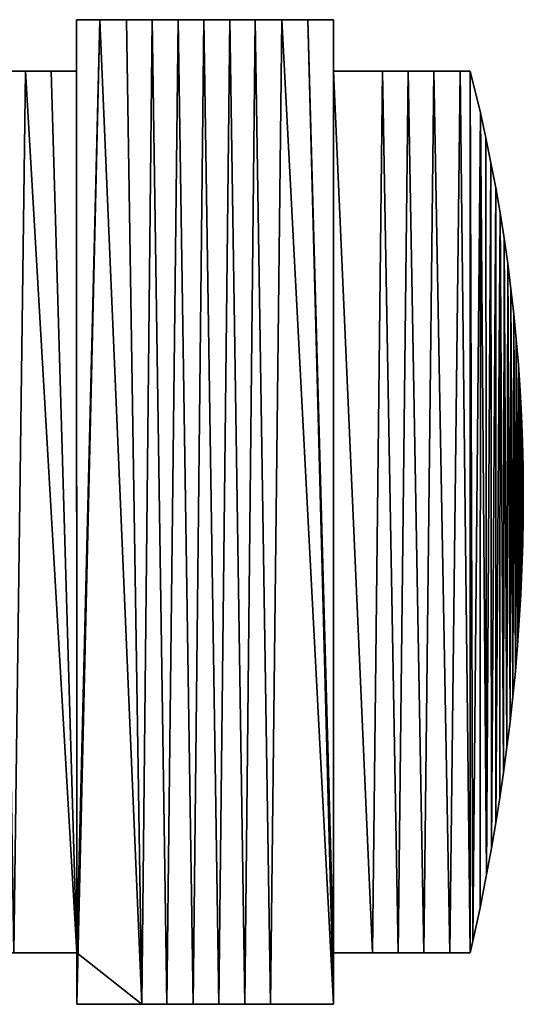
# Model space of a CAD drawing. Extents: x 9 to 1212, y 18 to 833.
# Tile 2 of 172: x 176 to 323, y 48 to 335. Entities that reach past the tile are written whole.
import ezdxf

# ---------------------------------------------------------------- set-up
doc = ezdxf.new("R2010")
doc.units = 0
doc.header["$MEASUREMENT"] = 0
doc.layers.get('0').update_dxf_attribs({"linetype": 'CONTINUOUS'})

# ---------------------------------------------------------------- blocks, each defined once
blk = doc.blocks.new('GRUPO_2')
for p, q in [((167.27313, 287.312, 15), (160.4435, 287.30361, 15)), ((167.27313, 287.312), (160.4435, 287.30361)), ((160.4435, 287.30361, 15), (160.4435, 279.76341, 15)), ((160.4435, 287.30361), (160.4435, 287.30361, 15)), ((160.4435, 287.30361), (160.4435, 279.76341)), ((175.04562, 287.312, 15), (167.27313, 287.312, 15)), ((167.27313, 287.312), (167.27313, 287.312, 15)), ((175.04562, 287.312), (167.27313, 287.312)), ((175.04562, 287.312), (175.04562, 287.312, 15)), ((182.52997, 287.312, 15), (175.04562, 287.312, 15)), ((182.52997, 287.312), (175.04562, 287.312)), ((182.52997, 287.312), (182.52997, 287.312, 15)), ((190.06976, 287.312, 15), (182.52997, 287.312, 15)), ((190.06976, 287.312), (182.52997, 287.312)), ((190.06976, 287.312), (190.06976, 287.312, 15)), ((197.59616, 287.312, 15), (190.06976, 287.312, 15)), ((197.59616, 287.312), (190.06976, 287.312)), ((197.59616, 287.312), (197.59616, 287.312, 15)), ((205.19433, 287.312, 15), (197.59616, 287.312, 15)), ((205.19433, 287.312), (197.59616, 287.312)), ((205.19433, 287.312), (205.19433, 287.312, 15)), ((212.5363, 287.312, 15), (205.19433, 287.312, 15)), ((212.5363, 287.312), (205.19433, 287.312)), ((212.5363, 287.312), (212.5363, 287.312, 15)), ((220.32052, 287.312, 15), (212.5363, 287.312, 15)), ((220.32052, 287.312), (212.5363, 287.312)), ((220.32052, 287.312), (220.32052, 287.312, 15)), ((227.93748, 287.312, 15), (220.32052, 287.312, 15)), ((227.93748, 287.312), (220.32052, 287.312)), ((227.93748, 287.312), (227.93748, 287.312, 15)), ((235.4, 287.312, 15), (227.93748, 287.312, 15)), ((235.4, 287.312), (227.93748, 287.312)), ((235.4, 287.312), (235.4, 287.312, 15)), ((235.4, 272.3135, 15), (235.4, 287.312, 15)), ((235.4, 272.3135), (235.4, 287.312)), ((160.4435, 279.76341, 15), (160.4435, 272.3135, 15)), ((160.4435, 279.76341), (160.4435, 279.76341, 15)), ((160.4435, 279.76341), (160.4435, 272.3135)), ((138.07891, 272.3135), (145.57178, 272.3135)), ((138.07891, 272.3135, 15), (145.57178, 272.3135, 15)), ((145.57178, 272.3135), (153.05262, 272.3135)), ((145.57178, 272.3135, 15), (153.05262, 272.3135, 15)), ((145.57178, 272.3135), (145.57178, 272.3135, 15)), ((153.05262, 272.3135), (160.4435, 272.3135)), ((153.05262, 272.3135, 15), (160.4435, 272.3135, 15)), ((153.05262, 272.3135), (153.05262, 272.3135, 15)), ((160.4435, 272.3135), (160.4435, 272.3135, 15)), ((235.4, 272.3135), (235.4, 272.3135, 15)), ((235.4, 272.3135), (249.72524, 272.3135)), ((235.4, 272.3135, 15), (249.72524, 272.3135, 15)), ((249.72524, 272.3135), (257.20678, 272.3135)), ((249.72524, 272.3135), (249.72524, 272.3135, 15)), ((249.72524, 272.3135, 15), (257.20678, 272.3135, 15)), ((257.20678, 272.3135), (264.71504, 272.3135)), ((257.20678, 272.3135), (257.20678, 272.3135, 15)), ((257.20678, 272.3135, 15), (264.71504, 272.3135, 15)), ((264.71504, 272.3135), (272.41297, 272.3135)), ((264.71504, 272.3135), (264.71504, 272.3135, 15)), ((264.71504, 272.3135, 15), (272.41297, 272.3135, 15)), ((272.41297, 272.3135), (275.32125, 272.3135)), ((272.41297, 272.3135), (272.41297, 272.3135, 15)), ((272.41297, 272.3135, 15), (275.32125, 272.3135, 15)), ((275.32125, 272.3135), (278.25841, 260.18055)), ((275.32125, 272.3135), (275.32125, 272.3135, 15)), ((275.32125, 272.3135, 15), (278.25841, 260.18055, 15)), ((278.25841, 260.18055), (279.86855, 252.88131)), ((278.25841, 260.18055), (278.25841, 260.18055, 15)), ((278.25841, 260.18055, 15), (279.86855, 252.88131, 15)), ((279.86855, 252.88131), (281.36337, 245.58206)), ((279.86855, 252.88131), (279.86855, 252.88131, 15)), ((279.86855, 252.88131, 15), (281.36337, 245.58206, 15)), ((281.36337, 245.58206), (282.74393, 238.2828)), ((281.36337, 245.58206), (281.36337, 245.58206, 15)), ((281.36337, 245.58206, 15), (282.74393, 238.2828, 15)), ((282.74393, 238.2828), (284.01601, 230.95504)), ((282.74393, 238.2828), (282.74393, 238.2828, 15)), ((282.74393, 238.2828, 15), (284.01601, 230.95504, 15)), ((284.01601, 230.95504), (285.18337, 223.57223)), ((284.01601, 230.95504), (284.01601, 230.95504, 15)), ((284.01601, 230.95504, 15), (285.18337, 223.57223, 15)), ((285.18337, 223.57223), (286.2371, 216.18942)), ((285.18337, 223.57223), (285.18337, 223.57223, 15)), ((285.18337, 223.57223, 15), (286.2371, 216.18942, 15)), ((286.2371, 216.18942), (287.17829, 208.8066)), ((286.2371, 216.18942), (286.2371, 216.18942, 15)), ((286.2371, 216.18942, 15), (287.17829, 208.8066, 15)), ((287.17829, 208.8066), (288.00806, 201.42378)), ((287.17829, 208.8066), (287.17829, 208.8066, 15)), ((287.17829, 208.8066, 15), (288.00806, 201.42378, 15)), ((288.00806, 201.42378), (288.7318, 193.99292)), ((288.00806, 201.42378), (288.00806, 201.42378, 15)), ((288.00806, 201.42378, 15), (288.7318, 193.99292, 15)), ((288.7318, 193.99292), (289.34504, 186.5599)), ((288.7318, 193.99292), (288.7318, 193.99292, 15)), ((288.7318, 193.99292, 15), (289.34504, 186.5599, 15)), ((289.34504, 186.5599), (289.84867, 179.12688)), ((289.34504, 186.5599), (289.34504, 186.5599, 15)), ((289.34504, 186.5599, 15), (289.84867, 179.12688, 15)), ((289.84867, 179.12688), (290.24381, 171.69385)), ((289.84867, 179.12688), (289.84867, 179.12688, 15)), ((289.84867, 179.12688, 15), (290.24381, 171.69385, 15)), ((290.24381, 171.69385), (290.53193, 164.24944)), ((290.24381, 171.69385), (290.24381, 171.69385, 15)), ((290.24381, 171.69385, 15), (290.53193, 164.24944, 15)), ((290.53193, 164.24944), (290.7136, 156.79751)), ((290.53193, 164.24944), (290.53193, 164.24944, 15)), ((290.53193, 164.24944, 15), (290.7136, 156.79751, 15)), ((290.7136, 156.79751), (290.7896, 149.34558)), ((290.7136, 156.79751), (290.7136, 156.79751, 15)), ((290.7136, 156.79751, 15), (290.7896, 149.34558, 15)), ((290.7896, 149.34558), (290.76105, 141.89365)), ((290.7896, 149.34558, 15), (290.76105, 141.89365, 15)), ((290.7896, 149.34558), (290.7896, 149.34558, 15)), ((290.76105, 141.89365), (290.62914, 134.44409)), ((290.76105, 141.89365, 15), (290.62914, 134.44409, 15)), ((290.76105, 141.89365), (290.76105, 141.89365, 15)), ((290.62914, 134.44409), (290.39526, 127.00131)), ((290.62914, 134.44409, 15), (290.39526, 127.00131, 15)), ((290.62914, 134.44409), (290.62914, 134.44409, 15)), ((290.39526, 127.00131), (290.06046, 119.55853)), ((290.39526, 127.00131, 15), (290.06046, 119.55853, 15)), ((290.39526, 127.00131), (290.39526, 127.00131, 15)), ((290.06046, 119.55853), (289.62586, 112.11574)), ((290.06046, 119.55853, 15), (289.62586, 112.11574, 15)), ((290.06046, 119.55853), (290.06046, 119.55853, 15)), ((289.62586, 112.11574), (289.09258, 104.67295)), ((289.62586, 112.11574, 15), (289.09258, 104.67295, 15)), ((289.62586, 112.11574), (289.62586, 112.11574, 15)), ((289.09258, 104.67295), (288.46451, 97.26035)), ((289.09258, 104.67295, 15), (288.46451, 97.26035, 15)), ((289.09258, 104.67295), (289.09258, 104.67295, 15)), ((288.46451, 97.26035), (287.74108, 89.8507)), ((288.46451, 97.26035, 15), (287.74108, 89.8507, 15)), ((288.46451, 97.26035), (288.46451, 97.26035, 15)), ((287.74108, 89.8507), (286.92318, 82.44106)), ((287.74108, 89.8507, 15), (286.92318, 82.44106, 15)), ((287.74108, 89.8507), (287.74108, 89.8507, 15)), ((286.92318, 82.44106), (286.01192, 75.03141)), ((286.92318, 82.44106, 15), (286.01192, 75.03141, 15)), ((286.92318, 82.44106), (286.92318, 82.44106, 15)), ((286.01192, 75.03141), (285.01244, 67.65036)), ((286.01192, 75.03141, 15), (285.01244, 67.65036, 15)), ((286.01192, 75.03141), (286.01192, 75.03141, 15)), ((285.01244, 67.65036), (283.92621, 60.29341)), ((285.01244, 67.65036, 15), (283.92621, 60.29341, 15)), ((285.01244, 67.65036), (285.01244, 67.65036, 15)), ((283.92621, 60.29341), (282.75121, 52.93647)), ((283.92621, 60.29341, 15), (282.75121, 52.93647, 15)), ((283.92621, 60.29341), (283.92621, 60.29341, 15)), ((282.75121, 52.93647), (281.4885, 45.57952)), ((282.75121, 52.93647, 15), (281.4885, 45.57952, 15)), ((282.75121, 52.93647), (282.75121, 52.93647, 15)), ((281.4885, 45.57952), (280.07508, 37.88431)), ((281.4885, 45.57952, 15), (280.07508, 37.88431, 15)), ((281.4885, 45.57952), (281.4885, 45.57952, 15)), ((280.07508, 37.88431), (278.15589, 28.16263)), ((280.07508, 37.88431, 15), (278.15589, 28.16263, 15)), ((280.07508, 37.88431), (280.07508, 37.88431, 15)), ((278.15589, 28.16263), (276.08993, 18.44095)), ((278.15589, 28.16263, 15), (276.08993, 18.44095, 15)), ((278.15589, 28.16263), (278.15589, 28.16263, 15)), ((276.08993, 18.44095), (275.25388, 15)), ((276.08993, 18.44095, 15), (275.25388, 15, 15)), ((276.08993, 18.44095), (276.08993, 18.44095, 15)), ((142.13484, 15), (160.49278, 15)), ((142.13484, 15, 15), (160.49278, 15, 15)), ((160.49278, 15), (160.49278, 0)), ((160.49278, 15, 15), (160.49278, 0, 15)), ((160.49278, 15), (160.49278, 15, 15)), ((246.7508, 15), (235.39278, 15)), ((235.39278, 0), (235.39278, 15)), ((235.39278, 0, 15), (235.39278, 15, 15)), ((246.7508, 15, 15), (235.39278, 15, 15)), ((235.39278, 15), (235.39278, 15, 15)), ((254.24472, 15), (246.7508, 15)), ((246.7508, 15), (246.7508, 15, 15)), ((254.24472, 15, 15), (246.7508, 15, 15)), ((261.75315, 15), (254.24472, 15)), ((261.75315, 15, 15), (254.24472, 15, 15)), ((254.24472, 15), (254.24472, 15, 15)), ((269.36476, 15), (261.75315, 15)), ((269.36476, 15, 15), (261.75315, 15, 15)), ((261.75315, 15), (261.75315, 15, 15)), ((275.25388, 15), (269.36476, 15)), ((275.25388, 15, 15), (269.36476, 15, 15)), ((269.36476, 15), (269.36476, 15, 15)), ((275.25388, 15), (275.25388, 15, 15)), ((160.49278, 0), (179.53478, 0)), ((160.49278, 0, 15), (179.53478, 0, 15)), ((160.49278, 0), (160.49278, 0, 15)), ((179.53478, 0), (186.82144, 0)), ((179.53478, 0, 15), (186.82144, 0, 15)), ((179.53478, 0), (179.53478, 0, 15)), ((186.82144, 0), (194.4592, 0)), ((186.82144, 0, 15), (194.4592, 0, 15)), ((186.82144, 0), (186.82144, 0, 15)), ((194.4592, 0), (201.94715, 0)), ((194.4592, 0, 15), (201.94715, 0, 15)), ((194.4592, 0), (194.4592, 0, 15)), ((201.94715, 0), (209.51323, 0)), ((201.94715, 0, 15), (209.51323, 0, 15)), ((201.94715, 0), (201.94715, 0, 15)), ((209.51323, 0), (217.00284, 0)), ((209.51323, 0, 15), (217.00284, 0, 15)), ((209.51323, 0), (209.51323, 0, 15)), ((217.00284, 0), (235.39278, 0)), ((217.00284, 0, 15), (235.39278, 0, 15)), ((217.00284, 0), (217.00284, 0, 15)), ((235.39278, 0), (235.39278, 0, 15))]:
    blk.add_line(p, q)
mesh = blk.add_polyface()
corners = [(160.4435, 287.30361), (160.4435, 272.3135), (160.4435, 279.76341), (235.4, 287.312), (235.39278, 15), (227.93748, 287.312), (235.4, 272.3135), (246.7508, 15), (249.72524, 272.3135), (254.24472, 15), (257.20678, 272.3135), (261.75315, 15), (264.71504, 272.3135), (269.36476, 15), (272.41297, 272.3135), (275.25388, 15), (275.32125, 272.3135), (276.08993, 18.44095), (278.25841, 260.18055), (278.15589, 28.16263), (280.07508, 37.88431), (279.86855, 252.88131), (281.36337, 245.58206), (281.4885, 45.57952), (282.74393, 238.2828), (282.75121, 52.93647), (284.01601, 230.95504), (283.92621, 60.29341), (285.01244, 67.65036), (285.18337, 223.57223), (286.01192, 75.03141), (286.2371, 216.18942), (286.92318, 82.44106), (287.17829, 208.8066), (287.74108, 89.8507), (288.00806, 201.42378), (288.46451, 97.26035), (288.7318, 193.99292), (289.09258, 104.67295), (289.34504, 186.5599), (289.62586, 112.11574), (289.84867, 179.12688), (290.06046, 119.55853), (290.24381, 171.69385), (290.39526, 127.00131), (290.53193, 164.24944), (290.62914, 134.44409), (290.7136, 156.79751), (290.76105, 141.89365), (290.7896, 149.34558), (130.62371, 272.3135), (116.5312, 15), (116.5312, 272.3135), (134.67172, 15), (138.07891, 272.3135), (142.13484, 15), (145.57178, 272.3135), (160.49278, 15), (153.05262, 272.3135), (167.27313, 287.312), (160.49278, 0), (179.53478, 0), (175.04562, 287.312), (182.52997, 287.312), (186.82144, 0), (190.06976, 287.312), (194.4592, 0), (197.59616, 287.312), (201.94715, 0), (205.19433, 287.312), (209.51323, 0), (212.5363, 287.312), (217.00284, 0), (220.32052, 287.312), (235.39278, 0), (63.60053, 287.3125), (41.5312, 272.3135), (41.5312, 287.3135), (41.5312, 15), (41.5312, 0), (59.85064, 0), (67.24276, 0), (70.93766, 287.3125), (74.85461, 0), (78.54081, 287.3125), (82.33672, 0), (86.06732, 287.3125), (89.95977, 0), (93.5803, 287.3125), (97.32622, 0), (101.12431, 287.3125), (116.5312, 0), (116.5312, 287.3135), (0, 269.97592), (0, 253.8305), (0, 263.12649), (3.74336, 272.3135), (0, 247.42915), (0, 240.26496), (0, 223.92902), (0, 209.59044), (0, 202.24052), (0, 186.90175), (0, 178.97392), (0, 171.61742), (0, 164.22257), (0, 134.2449), (0, 118.93904), (0, 111.32354), (0, 103.81441), (0, 96.43702), (0, 89.21676), (0, 58.39588), (0, 51.39407), (0, 27.86362), (0.17741, 15), (7.50086, 15), (11.45449, 272.3135), (15.0501, 15), (18.90909, 272.3135), (22.53637, 15), (26.38359, 272.3135), (30.04515, 15), (33.8378, 272.3135), (0, 21.83193), (0, 35.52596), (0, 44.64879), (0, 73.66083), (0, 81.83561), (0, 65.83286), (0, 126.63553), (0, 149.26779), (0, 156.76509), (0, 141.75346), (0, 194.66745), (0, 216.68671), (0, 232.40816)]
mesh.append_faces([[corners[k] for k in face] for face in [(0, 1, 2), (48, 47, 49), (75, 76, 77), (93, 94, 95), (113, 125, 126), (111, 127, 128), (105, 131, 132)]], dxfattribs={"vtx0": -1})
mesh.append_faces([[corners[k] for k in face] for face in [(3, 4, 5), (4, 6, 7), (7, 8, 9), (9, 10, 11), (11, 12, 13), (13, 14, 15), (15, 16, 17), (17, 18, 19), (19, 18, 20), (20, 22, 23), (23, 24, 25), (25, 26, 27), (27, 26, 28), (28, 29, 30), (30, 31, 32), (32, 33, 34), (34, 35, 36), (36, 37, 38), (38, 39, 40), (40, 41, 42), (42, 43, 44), (44, 45, 46), (46, 47, 48), (50, 51, 52), (51, 50, 53), (53, 54, 55), (55, 56, 57), (57, 59, 60), (60, 59, 61), (61, 63, 64), (64, 65, 66), (66, 67, 68), (68, 69, 70), (70, 71, 72), (72, 73, 74), (74, 5, 4), (78, 75, 79), (79, 75, 80), (80, 75, 81), (81, 82, 83), (83, 84, 85), (85, 86, 87), (87, 88, 89), (89, 90, 91), (91, 52, 51), (94, 96, 97), (97, 96, 98), (100, 96, 101), (102, 96, 103), (103, 96, 104), (104, 96, 105), (107, 96, 108), (108, 96, 109), (109, 96, 110), (110, 96, 111), (112, 96, 113), (115, 96, 116), (116, 117, 118), (118, 119, 120), (120, 121, 122), (122, 123, 78), (125, 113, 114), (127, 111, 129), (129, 111, 112), (131, 105, 133), (133, 105, 106)]], dxfattribs={"vtx0": -1, "vtx1": -1})
mesh.append_faces([[corners[k] for k in face] for face in [(57, 1, 0), (76, 75, 78), (98, 96, 99), (99, 96, 100), (101, 96, 102), (105, 96, 106), (106, 96, 107), (111, 96, 112), (113, 96, 114), (114, 96, 115)]], dxfattribs={"vtx0": -1, "vtx1": -1, "vtx2": -1})
mesh.append_faces([[corners[k] for k in face] for face in [(4, 3, 6), (7, 6, 8), (9, 8, 10), (11, 10, 12), (13, 12, 14), (15, 14, 16), (17, 16, 18), (20, 18, 21), (20, 21, 22), (23, 22, 24), (25, 24, 26), (28, 26, 29), (30, 29, 31), (32, 31, 33), (34, 33, 35), (36, 35, 37), (38, 37, 39), (40, 39, 41), (42, 41, 43), (44, 43, 45), (46, 45, 47), (53, 50, 54), (55, 54, 56), (57, 56, 58), (57, 58, 1), (57, 0, 59), (61, 59, 62), (61, 62, 63), (64, 63, 65), (66, 65, 67), (68, 67, 69), (70, 69, 71), (72, 71, 73), (74, 73, 5), (81, 75, 82), (83, 82, 84), (85, 84, 86), (87, 86, 88), (89, 88, 90), (91, 90, 92), (91, 92, 52), (94, 93, 96), (116, 96, 117), (118, 117, 119), (120, 119, 121), (122, 121, 123), (78, 123, 76)]], dxfattribs={"vtx0": -1, "vtx2": -1})
mesh.append_faces([[corners[k] for k in face] for face in [(115, 124, 114), (107, 130, 106), (102, 134, 101), (100, 135, 99), (99, 136, 98)]], dxfattribs={"vtx2": -1})
mesh = blk.add_polyface()
corners = [(246.7508, 15, 15), (235.4, 272.3135, 15), (235.39278, 15, 15), (249.72524, 272.3135, 15), (254.24472, 15, 15), (257.20678, 272.3135, 15), (261.75315, 15, 15), (264.71504, 272.3135, 15), (269.36476, 15, 15), (272.41297, 272.3135, 15), (275.25388, 15, 15), (275.32125, 272.3135, 15), (276.08993, 18.44095, 15), (278.25841, 260.18055, 15), (278.15589, 28.16263, 15), (280.07508, 37.88431, 15), (279.86855, 252.88131, 15), (281.36337, 245.58206, 15), (281.4885, 45.57952, 15), (282.74393, 238.2828, 15), (282.75121, 52.93647, 15), (284.01601, 230.95504, 15), (283.92621, 60.29341, 15), (285.01244, 67.65036, 15), (285.18337, 223.57223, 15), (286.01192, 75.03141, 15), (286.2371, 216.18942, 15), (286.92318, 82.44106, 15), (287.17829, 208.8066, 15), (287.74108, 89.8507, 15), (288.00806, 201.42378, 15), (288.46451, 97.26035, 15), (288.7318, 193.99292, 15), (289.09258, 104.67295, 15), (289.34504, 186.5599, 15), (289.62586, 112.11574, 15), (289.84867, 179.12688, 15), (290.06046, 119.55853, 15), (290.24381, 171.69385, 15), (290.39526, 127.00131, 15), (290.53193, 164.24944, 15), (290.62914, 134.44409, 15), (290.7136, 156.79751, 15), (290.76105, 141.89365, 15), (290.7896, 149.34558, 15), (179.53478, 0, 15), (160.49278, 15, 15), (160.49278, 0, 15), (167.27313, 287.312, 15), (175.04562, 287.312, 15), (182.52997, 287.312, 15), (186.82144, 0, 15), (190.06976, 287.312, 15), (194.4592, 0, 15), (197.59616, 287.312, 15), (201.94715, 0, 15), (205.19433, 287.312, 15), (209.51323, 0, 15), (212.5363, 287.312, 15), (217.00284, 0, 15), (220.32052, 287.312, 15), (235.39278, 0, 15), (227.93748, 287.312, 15), (235.4, 287.312, 15), (134.67172, 15, 15), (116.5312, 272.3135, 15), (116.5312, 15, 15), (130.62371, 272.3135, 15), (138.07891, 272.3135, 15), (142.13484, 15, 15), (145.57178, 272.3135, 15), (153.05262, 272.3135, 15), (160.4435, 272.3135, 15), (160.4435, 279.76341, 15), (160.4435, 287.30361, 15), (59.85064, 0, 15), (41.5312, 15, 15), (41.5312, 0, 15), (41.5312, 272.3135, 15), (41.5312, 287.3135, 15), (63.60053, 287.3125, 15), (67.24276, 0, 15), (70.93766, 287.3125, 15), (74.85461, 0, 15), (78.54081, 287.3125, 15), (82.33672, 0, 15), (86.06732, 287.3125, 15), (89.95977, 0, 15), (93.5803, 287.3125, 15), (97.32622, 0, 15), (101.12431, 287.3125, 15), (116.5312, 0, 15), (116.5312, 287.3135, 15), (0.17741, 15, 15), (0, 27.86362, 15), (0, 21.83193, 15), (0, 51.39407, 15), (0, 58.39588, 15), (0, 89.21676, 15), (0, 96.43702, 15), (0, 103.81441, 15), (0, 111.32354, 15), (0, 118.93904, 15), (0, 134.2449, 15), (0, 164.22257, 15), (0, 171.61742, 15), (0, 178.97392, 15), (0, 186.90175, 15), (0, 202.24052, 15), (0, 209.59044, 15), (0, 223.92902, 15), (0, 240.26496, 15), (0, 247.42915, 15), (0, 253.8305, 15), (0, 269.97592, 15), (3.74336, 272.3135, 15), (7.50086, 15, 15), (11.45449, 272.3135, 15), (15.0501, 15, 15), (18.90909, 272.3135, 15), (22.53637, 15, 15), (26.38359, 272.3135, 15), (30.04515, 15, 15), (33.8378, 272.3135, 15), (0, 263.12649, 15), (0, 232.40816, 15), (0, 216.68671, 15), (0, 194.66745, 15), (0, 149.26779, 15), (0, 141.75346, 15), (0, 156.76509, 15), (0, 126.63553, 15), (0, 73.66083, 15), (0, 65.83286, 15), (0, 81.83561, 15), (0, 35.52596, 15), (0, 44.64879, 15)]
mesh.append_faces([[corners[k] for k in face] for face in [(42, 43, 44), (45, 46, 47), (75, 76, 77), (93, 94, 95), (103, 128, 129), (97, 132, 133), (135, 96, 136)]], dxfattribs={"vtx0": -1})
mesh.append_faces([[corners[k] for k in face] for face in [(0, 1, 2), (1, 0, 3), (3, 4, 5), (5, 6, 7), (7, 8, 9), (9, 10, 11), (11, 12, 13), (13, 15, 16), (16, 15, 17), (17, 18, 19), (19, 20, 21), (21, 23, 24), (24, 25, 26), (26, 27, 28), (28, 29, 30), (30, 31, 32), (32, 33, 34), (34, 35, 36), (36, 37, 38), (38, 39, 40), (40, 41, 42), (48, 45, 49), (49, 45, 50), (50, 51, 52), (52, 53, 54), (54, 55, 56), (56, 57, 58), (58, 59, 60), (60, 61, 62), (62, 2, 63), (63, 2, 1), (64, 65, 66), (65, 64, 67), (67, 64, 68), (68, 69, 70), (70, 46, 71), (71, 46, 72), (72, 46, 73), (73, 46, 74), (74, 46, 48), (78, 75, 79), (79, 75, 80), (80, 81, 82), (82, 83, 84), (84, 85, 86), (86, 87, 88), (88, 89, 90), (90, 91, 92), (92, 66, 65), (96, 93, 97), (98, 93, 99), (99, 93, 100), (100, 93, 101), (101, 93, 102), (104, 93, 105), (105, 93, 106), (106, 93, 107), (108, 93, 109), (111, 93, 112), (112, 93, 113), (114, 93, 115), (115, 116, 117), (117, 118, 119), (119, 120, 121), (121, 122, 123), (123, 76, 78), (128, 103, 130), (130, 103, 104), (132, 97, 134), (134, 97, 98)]], dxfattribs={"vtx0": -1, "vtx1": -1})
mesh.append_faces([[corners[k] for k in face] for face in [(46, 45, 48), (76, 75, 78), (94, 93, 96), (97, 93, 98), (102, 93, 103), (103, 93, 104), (107, 93, 108), (109, 93, 110), (110, 93, 111), (113, 93, 114)]], dxfattribs={"vtx0": -1, "vtx1": -1, "vtx2": -1})
mesh.append_faces([[corners[k] for k in face] for face in [(3, 0, 4), (5, 4, 6), (7, 6, 8), (9, 8, 10), (11, 10, 12), (13, 12, 14), (13, 14, 15), (17, 15, 18), (19, 18, 20), (21, 20, 22), (21, 22, 23), (24, 23, 25), (26, 25, 27), (28, 27, 29), (30, 29, 31), (32, 31, 33), (34, 33, 35), (36, 35, 37), (38, 37, 39), (40, 39, 41), (42, 41, 43), (50, 45, 51), (52, 51, 53), (54, 53, 55), (56, 55, 57), (58, 57, 59), (60, 59, 61), (62, 61, 2), (68, 64, 69), (70, 69, 46), (80, 75, 81), (82, 81, 83), (84, 83, 85), (86, 85, 87), (88, 87, 89), (90, 89, 91), (92, 91, 66), (115, 93, 116), (117, 116, 118), (119, 118, 120), (121, 120, 122), (123, 122, 76), (96, 135, 94)]], dxfattribs={"vtx0": -1, "vtx2": -1})
mesh.append_faces([[corners[k] for k in face] for face in [(114, 124, 113), (111, 125, 110), (110, 126, 109), (108, 127, 107), (103, 131, 102)]], dxfattribs={"vtx2": -1})
mesh = blk.add_polyface()
corners = [(160.4435, 287.30361, 15), (167.27313, 287.312), (160.4435, 287.30361), (167.27313, 287.312, 15)]
mesh.append_faces([[corners[k] for k in face] for face in [(0, 1, 2), (1, 0, 3)]], dxfattribs={"vtx0": -1})
mesh = blk.add_polyface()
corners = [(160.4435, 287.30361, 15), (160.4435, 279.76341), (160.4435, 279.76341, 15), (160.4435, 287.30361)]
mesh.append_faces([[corners[k] for k in face] for face in [(0, 1, 2), (1, 0, 3)]], dxfattribs={"vtx0": -1})
mesh = blk.add_polyface()
corners = [(167.27313, 287.312, 15), (175.04562, 287.312), (167.27313, 287.312), (175.04562, 287.312, 15)]
mesh.append_faces([[corners[k] for k in face] for face in [(0, 1, 2), (1, 0, 3)]], dxfattribs={"vtx0": -1})
mesh = blk.add_polyface()
corners = [(175.04562, 287.312, 15), (182.52997, 287.312), (175.04562, 287.312), (182.52997, 287.312, 15)]
mesh.append_faces([[corners[k] for k in face] for face in [(0, 1, 2), (1, 0, 3)]], dxfattribs={"vtx0": -1})
mesh = blk.add_polyface()
corners = [(182.52997, 287.312, 15), (190.06976, 287.312), (182.52997, 287.312), (190.06976, 287.312, 15)]
mesh.append_faces([[corners[k] for k in face] for face in [(0, 1, 2), (1, 0, 3)]], dxfattribs={"vtx0": -1})
mesh = blk.add_polyface()
corners = [(190.06976, 287.312, 15), (197.59616, 287.312), (190.06976, 287.312), (197.59616, 287.312, 15)]
mesh.append_faces([[corners[k] for k in face] for face in [(0, 1, 2), (1, 0, 3)]], dxfattribs={"vtx0": -1})
mesh = blk.add_polyface()
corners = [(197.59616, 287.312, 15), (205.19433, 287.312), (197.59616, 287.312), (205.19433, 287.312, 15)]
mesh.append_faces([[corners[k] for k in face] for face in [(0, 1, 2), (1, 0, 3)]], dxfattribs={"vtx0": -1})
mesh = blk.add_polyface()
corners = [(205.19433, 287.312, 15), (212.5363, 287.312), (205.19433, 287.312), (212.5363, 287.312, 15)]
mesh.append_faces([[corners[k] for k in face] for face in [(0, 1, 2), (1, 0, 3)]], dxfattribs={"vtx0": -1})
mesh = blk.add_polyface()
corners = [(212.5363, 287.312, 15), (220.32052, 287.312), (212.5363, 287.312), (220.32052, 287.312, 15)]
mesh.append_faces([[corners[k] for k in face] for face in [(0, 1, 2), (1, 0, 3)]], dxfattribs={"vtx0": -1})
mesh = blk.add_polyface()
corners = [(220.32052, 287.312, 15), (227.93748, 287.312), (220.32052, 287.312), (227.93748, 287.312, 15)]
mesh.append_faces([[corners[k] for k in face] for face in [(0, 1, 2), (1, 0, 3)]], dxfattribs={"vtx0": -1})
mesh = blk.add_polyface()
corners = [(227.93748, 287.312, 15), (235.4, 287.312), (227.93748, 287.312), (235.4, 287.312, 15)]
mesh.append_faces([[corners[k] for k in face] for face in [(0, 1, 2), (1, 0, 3)]], dxfattribs={"vtx0": -1})
mesh = blk.add_polyface()
corners = [(235.4, 287.312), (235.4, 272.3135, 15), (235.4, 272.3135), (235.4, 287.312, 15)]
mesh.append_faces([[corners[k] for k in face] for face in [(0, 1, 2), (1, 0, 3)]], dxfattribs={"vtx0": -1})
mesh = blk.add_polyface()
corners = [(160.4435, 279.76341, 15), (160.4435, 272.3135), (160.4435, 272.3135, 15), (160.4435, 279.76341)]
mesh.append_faces([[corners[k] for k in face] for face in [(0, 1, 2), (1, 0, 3)]], dxfattribs={"vtx0": -1})
mesh = blk.add_polyface()
corners = [(138.07891, 272.3135, 15), (145.57178, 272.3135), (138.07891, 272.3135), (145.57178, 272.3135, 15)]
mesh.append_faces([[corners[k] for k in face] for face in [(0, 1, 2), (1, 0, 3)]], dxfattribs={"vtx0": -1})
mesh = blk.add_polyface()
corners = [(145.57178, 272.3135, 15), (153.05262, 272.3135), (145.57178, 272.3135), (153.05262, 272.3135, 15)]
mesh.append_faces([[corners[k] for k in face] for face in [(0, 1, 2), (1, 0, 3)]], dxfattribs={"vtx0": -1})
mesh = blk.add_polyface()
corners = [(153.05262, 272.3135, 15), (160.4435, 272.3135), (153.05262, 272.3135), (160.4435, 272.3135, 15)]
mesh.append_faces([[corners[k] for k in face] for face in [(0, 1, 2), (1, 0, 3)]], dxfattribs={"vtx0": -1})
mesh = blk.add_polyface()
corners = [(235.4, 272.3135, 15), (249.72524, 272.3135), (235.4, 272.3135), (249.72524, 272.3135, 15)]
mesh.append_faces([[corners[k] for k in face] for face in [(0, 1, 2), (1, 0, 3)]], dxfattribs={"vtx0": -1})
mesh = blk.add_polyface()
corners = [(249.72524, 272.3135, 15), (257.20678, 272.3135), (249.72524, 272.3135), (257.20678, 272.3135, 15)]
mesh.append_faces([[corners[k] for k in face] for face in [(0, 1, 2), (1, 0, 3)]], dxfattribs={"vtx0": -1})
mesh = blk.add_polyface()
corners = [(257.20678, 272.3135, 15), (264.71504, 272.3135), (257.20678, 272.3135), (264.71504, 272.3135, 15)]
mesh.append_faces([[corners[k] for k in face] for face in [(0, 1, 2), (1, 0, 3)]], dxfattribs={"vtx0": -1})
mesh = blk.add_polyface()
corners = [(264.71504, 272.3135, 15), (272.41297, 272.3135), (264.71504, 272.3135), (272.41297, 272.3135, 15)]
mesh.append_faces([[corners[k] for k in face] for face in [(0, 1, 2), (1, 0, 3)]], dxfattribs={"vtx0": -1})
mesh = blk.add_polyface()
corners = [(272.41297, 272.3135, 15), (275.32125, 272.3135), (272.41297, 272.3135), (275.32125, 272.3135, 15)]
mesh.append_faces([[corners[k] for k in face] for face in [(0, 1, 2), (1, 0, 3)]], dxfattribs={"vtx0": -1})
mesh = blk.add_polyface()
corners = [(275.32125, 272.3135), (278.25841, 260.18055, 15), (278.25841, 260.18055), (275.32125, 272.3135, 15)]
mesh.append_faces([[corners[k] for k in face] for face in [(0, 1, 2), (1, 0, 3)]], dxfattribs={"vtx0": -1})
mesh = blk.add_polyface()
corners = [(278.25841, 260.18055), (279.86855, 252.88131, 15), (279.86855, 252.88131), (278.25841, 260.18055, 15)]
mesh.append_faces([[corners[k] for k in face] for face in [(0, 1, 2), (1, 0, 3)]], dxfattribs={"vtx0": -1})
mesh = blk.add_polyface()
corners = [(279.86855, 252.88131), (281.36337, 245.58206, 15), (281.36337, 245.58206), (279.86855, 252.88131, 15)]
mesh.append_faces([[corners[k] for k in face] for face in [(0, 1, 2), (1, 0, 3)]], dxfattribs={"vtx0": -1})
mesh = blk.add_polyface()
corners = [(281.36337, 245.58206), (282.74393, 238.2828, 15), (282.74393, 238.2828), (281.36337, 245.58206, 15)]
mesh.append_faces([[corners[k] for k in face] for face in [(0, 1, 2), (1, 0, 3)]], dxfattribs={"vtx0": -1})
mesh = blk.add_polyface()
corners = [(282.74393, 238.2828), (284.01601, 230.95504, 15), (284.01601, 230.95504), (282.74393, 238.2828, 15)]
mesh.append_faces([[corners[k] for k in face] for face in [(0, 1, 2), (1, 0, 3)]], dxfattribs={"vtx0": -1})
mesh = blk.add_polyface()
corners = [(284.01601, 230.95504), (285.18337, 223.57223, 15), (285.18337, 223.57223), (284.01601, 230.95504, 15)]
mesh.append_faces([[corners[k] for k in face] for face in [(0, 1, 2), (1, 0, 3)]], dxfattribs={"vtx0": -1})
mesh = blk.add_polyface()
corners = [(285.18337, 223.57223), (286.2371, 216.18942, 15), (286.2371, 216.18942), (285.18337, 223.57223, 15)]
mesh.append_faces([[corners[k] for k in face] for face in [(0, 1, 2), (1, 0, 3)]], dxfattribs={"vtx0": -1})
mesh = blk.add_polyface()
corners = [(286.2371, 216.18942), (287.17829, 208.8066, 15), (287.17829, 208.8066), (286.2371, 216.18942, 15)]
mesh.append_faces([[corners[k] for k in face] for face in [(0, 1, 2), (1, 0, 3)]], dxfattribs={"vtx0": -1})
mesh = blk.add_polyface()
corners = [(287.17829, 208.8066), (288.00806, 201.42378, 15), (288.00806, 201.42378), (287.17829, 208.8066, 15)]
mesh.append_faces([[corners[k] for k in face] for face in [(0, 1, 2), (1, 0, 3)]], dxfattribs={"vtx0": -1})
mesh = blk.add_polyface()
corners = [(288.00806, 201.42378), (288.7318, 193.99292, 15), (288.7318, 193.99292), (288.00806, 201.42378, 15)]
mesh.append_faces([[corners[k] for k in face] for face in [(0, 1, 2), (1, 0, 3)]], dxfattribs={"vtx0": -1})
mesh = blk.add_polyface()
corners = [(288.7318, 193.99292), (289.34504, 186.5599, 15), (289.34504, 186.5599), (288.7318, 193.99292, 15)]
mesh.append_faces([[corners[k] for k in face] for face in [(0, 1, 2), (1, 0, 3)]], dxfattribs={"vtx0": -1})
mesh = blk.add_polyface()
corners = [(289.34504, 186.5599), (289.84867, 179.12688, 15), (289.84867, 179.12688), (289.34504, 186.5599, 15)]
mesh.append_faces([[corners[k] for k in face] for face in [(0, 1, 2), (1, 0, 3)]], dxfattribs={"vtx0": -1})
mesh = blk.add_polyface()
corners = [(289.84867, 179.12688), (290.24381, 171.69385, 15), (290.24381, 171.69385), (289.84867, 179.12688, 15)]
mesh.append_faces([[corners[k] for k in face] for face in [(0, 1, 2), (1, 0, 3)]], dxfattribs={"vtx0": -1})
mesh = blk.add_polyface()
corners = [(290.24381, 171.69385), (290.53193, 164.24944, 15), (290.53193, 164.24944), (290.24381, 171.69385, 15)]
mesh.append_faces([[corners[k] for k in face] for face in [(0, 1, 2), (1, 0, 3)]], dxfattribs={"vtx0": -1})
mesh = blk.add_polyface()
corners = [(290.53193, 164.24944), (290.7136, 156.79751, 15), (290.7136, 156.79751), (290.53193, 164.24944, 15)]
mesh.append_faces([[corners[k] for k in face] for face in [(0, 1, 2), (1, 0, 3)]], dxfattribs={"vtx0": -1})
mesh = blk.add_polyface()
corners = [(290.7136, 156.79751), (290.7896, 149.34558, 15), (290.7896, 149.34558), (290.7136, 156.79751, 15)]
mesh.append_faces([[corners[k] for k in face] for face in [(0, 1, 2), (1, 0, 3)]], dxfattribs={"vtx0": -1})
mesh = blk.add_polyface()
corners = [(290.7896, 149.34558), (290.76105, 141.89365, 15), (290.76105, 141.89365), (290.7896, 149.34558, 15)]
mesh.append_faces([[corners[k] for k in face] for face in [(0, 1, 2), (1, 0, 3)]], dxfattribs={"vtx0": -1})
mesh = blk.add_polyface()
corners = [(290.76105, 141.89365), (290.62914, 134.44409, 15), (290.62914, 134.44409), (290.76105, 141.89365, 15)]
mesh.append_faces([[corners[k] for k in face] for face in [(0, 1, 2), (1, 0, 3)]], dxfattribs={"vtx0": -1})
mesh = blk.add_polyface()
corners = [(290.62914, 134.44409), (290.39526, 127.00131, 15), (290.39526, 127.00131), (290.62914, 134.44409, 15)]
mesh.append_faces([[corners[k] for k in face] for face in [(0, 1, 2), (1, 0, 3)]], dxfattribs={"vtx0": -1})
mesh = blk.add_polyface()
corners = [(290.39526, 127.00131), (290.06046, 119.55853, 15), (290.06046, 119.55853), (290.39526, 127.00131, 15)]
mesh.append_faces([[corners[k] for k in face] for face in [(0, 1, 2), (1, 0, 3)]], dxfattribs={"vtx0": -1})
mesh = blk.add_polyface()
corners = [(290.06046, 119.55853), (289.62586, 112.11574, 15), (289.62586, 112.11574), (290.06046, 119.55853, 15)]
mesh.append_faces([[corners[k] for k in face] for face in [(0, 1, 2), (1, 0, 3)]], dxfattribs={"vtx0": -1})
mesh = blk.add_polyface()
corners = [(289.62586, 112.11574), (289.09258, 104.67295, 15), (289.09258, 104.67295), (289.62586, 112.11574, 15)]
mesh.append_faces([[corners[k] for k in face] for face in [(0, 1, 2), (1, 0, 3)]], dxfattribs={"vtx0": -1})
mesh = blk.add_polyface()
corners = [(289.09258, 104.67295), (288.46451, 97.26035, 15), (288.46451, 97.26035), (289.09258, 104.67295, 15)]
mesh.append_faces([[corners[k] for k in face] for face in [(0, 1, 2), (1, 0, 3)]], dxfattribs={"vtx0": -1})
mesh = blk.add_polyface()
corners = [(288.46451, 97.26035), (287.74108, 89.8507, 15), (287.74108, 89.8507), (288.46451, 97.26035, 15)]
mesh.append_faces([[corners[k] for k in face] for face in [(0, 1, 2), (1, 0, 3)]], dxfattribs={"vtx0": -1})
mesh = blk.add_polyface()
corners = [(287.74108, 89.8507), (286.92318, 82.44106, 15), (286.92318, 82.44106), (287.74108, 89.8507, 15)]
mesh.append_faces([[corners[k] for k in face] for face in [(0, 1, 2), (1, 0, 3)]], dxfattribs={"vtx0": -1})
mesh = blk.add_polyface()
corners = [(286.92318, 82.44106), (286.01192, 75.03141, 15), (286.01192, 75.03141), (286.92318, 82.44106, 15)]
mesh.append_faces([[corners[k] for k in face] for face in [(0, 1, 2), (1, 0, 3)]], dxfattribs={"vtx0": -1})
mesh = blk.add_polyface()
corners = [(286.01192, 75.03141), (285.01244, 67.65036, 15), (285.01244, 67.65036), (286.01192, 75.03141, 15)]
mesh.append_faces([[corners[k] for k in face] for face in [(0, 1, 2), (1, 0, 3)]], dxfattribs={"vtx0": -1})
mesh = blk.add_polyface()
corners = [(285.01244, 67.65036), (283.92621, 60.29341, 15), (283.92621, 60.29341), (285.01244, 67.65036, 15)]
mesh.append_faces([[corners[k] for k in face] for face in [(0, 1, 2), (1, 0, 3)]], dxfattribs={"vtx0": -1})
mesh = blk.add_polyface()
corners = [(283.92621, 60.29341), (282.75121, 52.93647, 15), (282.75121, 52.93647), (283.92621, 60.29341, 15)]
mesh.append_faces([[corners[k] for k in face] for face in [(0, 1, 2), (1, 0, 3)]], dxfattribs={"vtx0": -1})
mesh = blk.add_polyface()
corners = [(282.75121, 52.93647), (281.4885, 45.57952, 15), (281.4885, 45.57952), (282.75121, 52.93647, 15)]
mesh.append_faces([[corners[k] for k in face] for face in [(0, 1, 2), (1, 0, 3)]], dxfattribs={"vtx0": -1})
mesh = blk.add_polyface()
corners = [(281.4885, 45.57952), (280.07508, 37.88431, 15), (280.07508, 37.88431), (281.4885, 45.57952, 15)]
mesh.append_faces([[corners[k] for k in face] for face in [(0, 1, 2), (1, 0, 3)]], dxfattribs={"vtx0": -1})
mesh = blk.add_polyface()
corners = [(280.07508, 37.88431), (278.15589, 28.16263, 15), (278.15589, 28.16263), (280.07508, 37.88431, 15)]
mesh.append_faces([[corners[k] for k in face] for face in [(0, 1, 2), (1, 0, 3)]], dxfattribs={"vtx0": -1})
mesh = blk.add_polyface()
corners = [(278.15589, 28.16263), (276.08993, 18.44095, 15), (276.08993, 18.44095), (278.15589, 28.16263, 15)]
mesh.append_faces([[corners[k] for k in face] for face in [(0, 1, 2), (1, 0, 3)]], dxfattribs={"vtx0": -1})
mesh = blk.add_polyface()
corners = [(276.08993, 18.44095), (275.25388, 15, 15), (275.25388, 15), (276.08993, 18.44095, 15)]
mesh.append_faces([[corners[k] for k in face] for face in [(0, 1, 2), (1, 0, 3)]], dxfattribs={"vtx0": -1})
mesh = blk.add_polyface()
corners = [(160.49278, 15, 15), (142.13484, 15), (160.49278, 15), (142.13484, 15, 15)]
mesh.append_faces([[corners[k] for k in face] for face in [(0, 1, 2), (1, 0, 3)]], dxfattribs={"vtx0": -1})
mesh = blk.add_polyface()
corners = [(160.49278, 15, 15), (160.49278, 0), (160.49278, 0, 15), (160.49278, 15)]
mesh.append_faces([[corners[k] for k in face] for face in [(0, 1, 2), (1, 0, 3)]], dxfattribs={"vtx0": -1})
mesh = blk.add_polyface()
corners = [(235.39278, 15), (235.39278, 0, 15), (235.39278, 0), (235.39278, 15, 15)]
mesh.append_faces([[corners[k] for k in face] for face in [(0, 1, 2), (1, 0, 3)]], dxfattribs={"vtx0": -1})
mesh = blk.add_polyface()
corners = [(246.7508, 15, 15), (235.39278, 15), (246.7508, 15), (235.39278, 15, 15)]
mesh.append_faces([[corners[k] for k in face] for face in [(0, 1, 2), (1, 0, 3)]], dxfattribs={"vtx0": -1})
mesh = blk.add_polyface()
corners = [(254.24472, 15, 15), (246.7508, 15), (254.24472, 15), (246.7508, 15, 15)]
mesh.append_faces([[corners[k] for k in face] for face in [(0, 1, 2), (1, 0, 3)]], dxfattribs={"vtx0": -1})
mesh = blk.add_polyface()
corners = [(261.75315, 15, 15), (254.24472, 15), (261.75315, 15), (254.24472, 15, 15)]
mesh.append_faces([[corners[k] for k in face] for face in [(0, 1, 2), (1, 0, 3)]], dxfattribs={"vtx0": -1})
mesh = blk.add_polyface()
corners = [(269.36476, 15, 15), (261.75315, 15), (269.36476, 15), (261.75315, 15, 15)]
mesh.append_faces([[corners[k] for k in face] for face in [(0, 1, 2), (1, 0, 3)]], dxfattribs={"vtx0": -1})
mesh = blk.add_polyface()
corners = [(275.25388, 15, 15), (269.36476, 15), (275.25388, 15), (269.36476, 15, 15)]
mesh.append_faces([[corners[k] for k in face] for face in [(0, 1, 2), (1, 0, 3)]], dxfattribs={"vtx0": -1})
mesh = blk.add_polyface()
corners = [(179.53478, 0, 15), (160.49278, 0), (179.53478, 0), (160.49278, 0, 15)]
mesh.append_faces([[corners[k] for k in face] for face in [(0, 1, 2), (1, 0, 3)]], dxfattribs={"vtx0": -1})
mesh = blk.add_polyface()
corners = [(186.82144, 0, 15), (179.53478, 0), (186.82144, 0), (179.53478, 0, 15)]
mesh.append_faces([[corners[k] for k in face] for face in [(0, 1, 2), (1, 0, 3)]], dxfattribs={"vtx0": -1})
mesh = blk.add_polyface()
corners = [(194.4592, 0, 15), (186.82144, 0), (194.4592, 0), (186.82144, 0, 15)]
mesh.append_faces([[corners[k] for k in face] for face in [(0, 1, 2), (1, 0, 3)]], dxfattribs={"vtx0": -1})
mesh = blk.add_polyface()
corners = [(201.94715, 0, 15), (194.4592, 0), (201.94715, 0), (194.4592, 0, 15)]
mesh.append_faces([[corners[k] for k in face] for face in [(0, 1, 2), (1, 0, 3)]], dxfattribs={"vtx0": -1})
mesh = blk.add_polyface()
corners = [(209.51323, 0, 15), (201.94715, 0), (209.51323, 0), (201.94715, 0, 15)]
mesh.append_faces([[corners[k] for k in face] for face in [(0, 1, 2), (1, 0, 3)]], dxfattribs={"vtx0": -1})
mesh = blk.add_polyface()
corners = [(217.00284, 0, 15), (209.51323, 0), (217.00284, 0), (209.51323, 0, 15)]
mesh.append_faces([[corners[k] for k in face] for face in [(0, 1, 2), (1, 0, 3)]], dxfattribs={"vtx0": -1})
mesh = blk.add_polyface()
corners = [(235.39278, 0, 15), (217.00284, 0), (235.39278, 0), (217.00284, 0, 15)]
mesh.append_faces([[corners[k] for k in face] for face in [(0, 1, 2), (1, 0, 3)]], dxfattribs={"vtx0": -1})

msp = doc.modelspace()

# ---------------------------------------------------------------- block references
msp.add_blockref('GRUPO_2', (32.61, 47.68))

doc.saveas('drawing.dxf')
